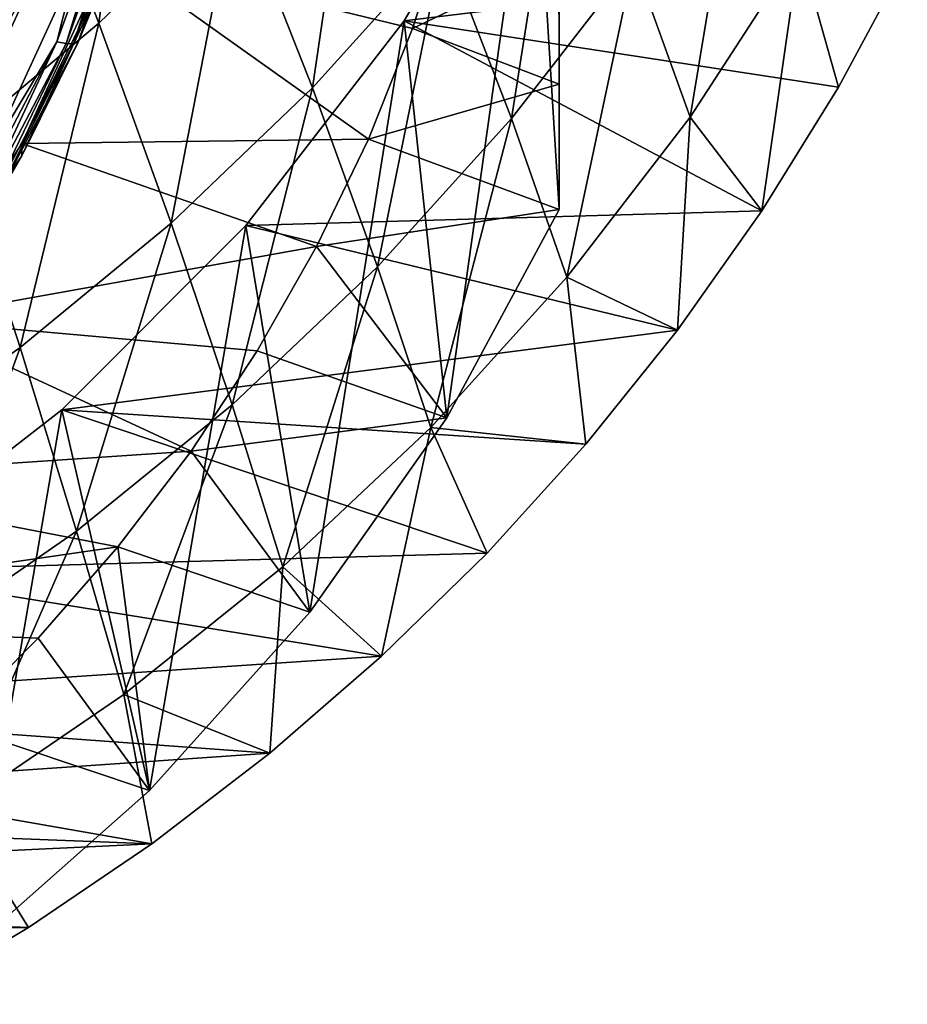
# Model space of a CAD drawing. Header units: metres. Extents: x -81 to 81, y -160 to 24.
# Tile 39 of 256: x 7.98 to 12.95, y -157.55 to -152.04. Entities that reach past the tile are written whole.
import ezdxf

# ---------------------------------------------------------------- set-up
doc = ezdxf.new("R2010")
doc.units = ezdxf.units.M
doc.layers.add('solid_501850_SW0001', color=7, linetype='CONTINUOUS')

msp = doc.modelspace()

# ---------------------------------------------------------------- linework, layer by layer
at = {"layer": 'solid_501850_SW0001'}
for points in [[(7.591393, -145.142395, 164.855179), (8.056324, -146.148209, 165.221268), (7.59142, -152.535095, 167.545898)], [(7.812579, -145.169693, 164.439453), (8.291458, -146.2052, 164.816345), (7.812608, -152.781403, 167.209885)], [(8.056324, -146.148209, 165.221268), (8.056346, -151.529266, 167.17981), (7.59142, -152.535095, 167.545898)], [(8.291458, -146.2052, 164.816345), (8.29148, -151.745895, 166.832993), (7.812608, -152.781403, 167.209885)], [(8.422945, -152.055252, 186.980194), (8.681946, -150.132126, 188.924286), (7.955476, -150.841446, 189.192184)], [(8.422945, -152.055252, 186.980194), (9.185984, -151.318573, 186.705231), (8.681946, -150.132126, 188.924286)], [(9.618586, -152.416885, 184.42778), (9.895297, -150.529739, 186.411636), (9.185984, -151.318573, 186.705231)], [(9.618586, -152.416885, 184.42778), (10.352859, -151.603897, 184.127838), (9.895297, -150.529739, 186.411636)], [(10.73428, -152.589554, 181.793335), (11.024646, -150.741104, 183.810287), (10.352859, -151.603897, 184.127838)], [(10.73428, -152.589554, 181.793335), (11.419126, -151.70665, 181.470276), (11.024646, -150.741104, 183.810287)], [(11.419126, -151.70665, 181.470276), (11.733268, -152.581299, 179.086441), (12.032626, -150.777222, 181.130768)], [(12.032626, -150.777222, 181.130768), (11.733268, -152.581299, 179.086441), (12.347157, -151.636459, 178.74231)], [(7.611154, -152.734482, 187.23439), (8.422945, -152.055252, 186.980194), (7.955476, -150.841446, 189.192184)], [(10.131948, -152.04213, 176.199158), (10.857915, -150.801239, 175.747513), (12.950325, -151.698486, 176.074081)], [(10.371182, -154.264328, 168.943298), (10.857915, -150.801239, 175.747513), (10.131948, -152.04213, 176.199158)], [(10.371182, -154.264328, 168.943298), (11, -153.098541, 168.518982), (10.857915, -150.801239, 175.747513)], [(11, -153.098541, 168.518982), (11, -152.01149, 171.50563), (10.857915, -150.801239, 175.747513)], [(8.480349, -151.739319, 167.043427), (8.305872, -152.16124, 167.131226), (8.683877, -151.114822, 166.750366)], [(8.656402, -151.126984, 166.695404), (8.683877, -151.114822, 166.750366), (8.305872, -152.16124, 167.131226)], [(8.559671, -151.127487, 166.618256), (8.187073, -152.158936, 166.993683), (8.29148, -151.745895, 166.832993)], [(8.238654, -152.169296, 167.027664), (8.187073, -152.158936, 166.993683), (8.559671, -151.127487, 166.618256)], [(8.613601, -151.131348, 166.649887), (8.238654, -152.169296, 167.027664), (8.559671, -151.127487, 166.618256)], [(8.279593, -152.17009, 167.075058), (8.238654, -152.169296, 167.027664), (8.613601, -151.131348, 166.649887)], [(8.656402, -151.126984, 166.695404), (8.305872, -152.16124, 167.131226), (8.279593, -152.17009, 167.075058)], [(8.656402, -151.126984, 166.695404), (8.279593, -152.17009, 167.075058), (8.613601, -151.131348, 166.649887)], [(8.826292, -153.174179, 184.707794), (9.185984, -151.318573, 186.705231), (8.422945, -152.055252, 186.980194)], [(8.826292, -153.174179, 184.707794), (9.618586, -152.416885, 184.42778), (9.185984, -151.318573, 186.705231)], [(8.480353, -151.670898, 167.231369), (10.383663, -151.453415, 167.152206), (10.179538, -152.085739, 167.382355)], [(10.179538, -152.085739, 167.382355), (10.383663, -151.453415, 167.152206), (11, -151.691833, 167.669937)], [(8.056346, -151.529266, 167.17981), (8.056331, -151.597717, 166.991898), (7.591419, -152.6035, 167.357971)], [(8.056346, -151.529266, 167.17981), (7.591419, -152.6035, 167.357971), (7.59142, -152.535095, 167.545898)], [(7.906404, -152.003555, 167.080643), (7.591419, -152.6035, 167.357971), (8.056331, -151.597717, 166.991898)], [(9.98251, -153.419846, 182.097656), (10.352859, -151.603897, 184.127838), (9.618586, -152.416885, 184.42778)], [(9.98251, -153.419846, 182.097656), (10.73428, -152.589554, 181.793335), (10.352859, -151.603897, 184.127838)], [(4.912264, -152.63942, 167.212128), (7.650863, -152.683548, 167.22818), (8.119432, -151.669846, 166.859222)], [(4.912264, -152.63942, 167.212128), (8.119432, -151.669846, 166.859222), (5.441277, -151.910294, 166.946747)], [(8.119432, -151.669846, 166.859222), (7.650863, -152.683548, 167.22818), (7.927594, -152.029312, 167.035553)], [(7.990956, -152.72966, 167.616714), (8.480353, -151.670898, 167.231369), (9.931675, -152.70459, 167.60759)], [(8.480349, -151.739319, 167.043427), (8.480353, -151.670898, 167.231369), (7.990956, -152.72966, 167.616714)], [(8.480353, -151.670898, 167.231369), (10.179538, -152.085739, 167.382355), (9.931675, -152.70459, 167.60759)], [(12.347157, -151.636459, 178.74231), (11.733268, -152.581299, 179.086441), (12.135422, -153.106735, 176.586639)], [(12.347157, -151.636459, 178.74231), (12.135422, -153.106735, 176.586639), (12.565228, -152.41394, 176.334488)], [(12.347157, -151.636459, 178.74231), (12.565228, -152.41394, 176.334488), (12.950325, -151.698486, 176.074081)], [(10.131948, -152.04213, 176.199158), (12.950325, -151.698486, 176.074081), (12.565228, -152.41394, 176.334488)], [(10.179538, -152.085739, 167.382355), (11, -151.691833, 167.669937), (11, -152.396133, 168.078796)], [(10.73428, -152.589554, 181.793335), (11.043295, -153.47757, 179.413193), (11.419126, -151.70665, 181.470276)], [(11, -152.396133, 168.078796), (11, -151.691833, 167.669937), (11, -152.01149, 171.50563)], [(11.419126, -151.70665, 181.470276), (11.043295, -153.47757, 179.413193), (11.733268, -152.581299, 179.086441)], [(8.187073, -152.158936, 166.993683), (7.812608, -152.781403, 167.209885), (8.29148, -151.745895, 166.832993)], [(8.480349, -151.739319, 167.043427), (7.990956, -152.72966, 167.616714), (7.990967, -152.79805, 167.428772)], [(8.480349, -151.739319, 167.043427), (7.990967, -152.79805, 167.428772), (8.305872, -152.16124, 167.131226)], [(7.981148, -153.870514, 184.96582), (8.422945, -152.055252, 186.980194), (7.611154, -152.734482, 187.23439)], [(7.981148, -153.870514, 184.96582), (8.826292, -153.174179, 184.707794), (8.422945, -152.055252, 186.980194)], [(9.246147, -153.187805, 176.61615), (10.131948, -152.04213, 176.199158), (12.135422, -153.106735, 176.586639)], [(9.603075, -155.353867, 169.339859), (10.131948, -152.04213, 176.199158), (9.246147, -153.187805, 176.61615)], [(9.603075, -155.353867, 169.339859), (10.371182, -154.264328, 168.943298), (10.131948, -152.04213, 176.199158)], [(10.131948, -152.04213, 176.199158), (12.565228, -152.41394, 176.334488), (12.135422, -153.106735, 176.586639)], [(11, -152.396133, 168.078796), (11, -152.01149, 171.50563), (11, -153.098541, 168.518982)], [(9.931675, -152.70459, 167.60759), (10.179538, -152.085739, 167.382355), (11, -152.396133, 168.078796)], [(8.187073, -152.158936, 166.993683), (7.674392, -153.135849, 167.349243), (7.812608, -152.781403, 167.209885)], [(7.722743, -153.152374, 167.385468), (7.674392, -153.135849, 167.349243), (8.187073, -152.158936, 166.993683)], [(8.238654, -152.169296, 167.027664), (7.722743, -153.152374, 167.385468), (8.187073, -152.158936, 166.993683)], [(7.761117, -153.158051, 167.434647), (7.722743, -153.152374, 167.385468), (8.238654, -152.169296, 167.027664)], [(8.279593, -152.17009, 167.075058), (7.761117, -153.158051, 167.434647), (8.238654, -152.169296, 167.027664)], [(8.279593, -152.17009, 167.075058), (7.785751, -153.152328, 167.491959), (7.761117, -153.158051, 167.434647)], [(7.990967, -152.79805, 167.428772), (7.785751, -153.152328, 167.491959), (8.305872, -152.16124, 167.131226)], [(8.279593, -152.17009, 167.075058), (8.305872, -152.16124, 167.131226), (7.785751, -153.152328, 167.491959)], [(9.168304, -154.191513, 182.380951), (9.618586, -152.416885, 184.42778), (8.826292, -153.174179, 184.707794)], [(9.168304, -154.191513, 182.380951), (9.98251, -153.419846, 182.097656), (9.618586, -152.416885, 184.42778)], [(9.931675, -152.70459, 167.60759), (11, -152.396133, 168.078796), (11, -153.098541, 168.518982)], [(9.98251, -153.419846, 182.097656), (10.281695, -154.319092, 179.720245), (10.73428, -152.589554, 181.793335)], [(10.73428, -152.589554, 181.793335), (10.281695, -154.319092, 179.720245), (11.043295, -153.47757, 179.413193)], [(11.733268, -152.581299, 179.086441), (11.043295, -153.47757, 179.413193), (11.663299, -153.773483, 176.829315)], [(11.733268, -152.581299, 179.086441), (11.663299, -153.773483, 176.829315), (12.135422, -153.106735, 176.586639)], [(7.990956, -152.72966, 167.616714), (9.931675, -152.70459, 167.60759), (9.641395, -153.30661, 167.826706)], [(9.641395, -153.30661, 167.826706), (9.931675, -152.70459, 167.60759), (11, -153.098541, 168.518982)], [(7.08874, -154.501068, 185.199951), (7.981148, -153.870514, 184.96582), (7.611154, -152.734482, 187.23439)], [(7.352737, -153.715881, 167.975677), (7.990956, -152.72966, 167.616714), (9.641395, -153.30661, 167.826706)], [(7.990967, -152.79805, 167.428772), (7.990956, -152.72966, 167.616714), (7.352737, -153.715881, 167.975677)], [(7.990967, -152.79805, 167.428772), (7.352737, -153.715881, 167.975677), (7.352729, -153.784286, 167.787735)], [(7.990967, -152.79805, 167.428772), (7.352729, -153.784286, 167.787735), (7.785751, -153.152328, 167.491959)], [(9.246147, -153.187805, 176.61615), (12.135422, -153.106735, 176.586639), (11.663299, -153.773483, 176.829315)], [(9.641395, -153.30661, 167.826706), (11, -153.098541, 168.518982), (10.371182, -154.264328, 168.943298)], [(8.297012, -154.899384, 182.64119), (8.826292, -153.174179, 184.707794), (7.981148, -153.870514, 184.96582)], [(8.214581, -154.220062, 176.991852), (9.246147, -153.187805, 176.61615), (11.663299, -153.773483, 176.829315)], [(8.705937, -156.3526, 169.703369), (9.246147, -153.187805, 176.61615), (8.214581, -154.220062, 176.991852)], [(8.297012, -154.899384, 182.64119), (9.168304, -154.191513, 182.380951), (8.826292, -153.174179, 184.707794)], [(8.705937, -156.3526, 169.703369), (9.603075, -155.353867, 169.339859), (9.246147, -153.187805, 176.61615)], [(7.352737, -153.715881, 167.975677), (9.641395, -153.30661, 167.826706), (9.309698, -153.889725, 168.038956)], [(9.309698, -153.889725, 168.038956), (9.641395, -153.30661, 167.826706), (10.371182, -154.264328, 168.943298)], [(9.168304, -154.191513, 182.380951), (9.452987, -155.099731, 180.00531), (9.98251, -153.419846, 182.097656)], [(9.98251, -153.419846, 182.097656), (9.452987, -155.099731, 180.00531), (10.281695, -154.319092, 179.720245)], [(11.043295, -153.47757, 179.413193), (10.281695, -154.319092, 179.720245), (11.149774, -154.413025, 177.062088)], [(11.043295, -153.47757, 179.413193), (11.149774, -154.413025, 177.062088), (11.663299, -153.773483, 176.829315)], [(6.57751, -154.611298, 168.301575), (7.352737, -153.715881, 167.975677), (8.938349, -154.450897, 168.243195)], [(7.352737, -153.715881, 167.975677), (9.309698, -153.889725, 168.038956), (8.938349, -154.450897, 168.243195)], [(8.214581, -154.220062, 176.991852), (11.663299, -153.773483, 176.829315), (11.149774, -154.413025, 177.062088)], [(7.374573, -155.538788, 182.876602), (7.981148, -153.870514, 184.96582), (7.08874, -154.501068, 185.199951)], [(7.374573, -155.538788, 182.876602), (8.297012, -154.899384, 182.64119), (7.981148, -153.870514, 184.96582)], [(8.938349, -154.450897, 168.243195), (9.309698, -153.889725, 168.038956), (10.371182, -154.264328, 168.943298)], [(8.297012, -154.899384, 182.64119), (8.562678, -155.814255, 180.266449), (9.168304, -154.191513, 182.380951)], [(9.168304, -154.191513, 182.380951), (8.562678, -155.814255, 180.266449), (9.452987, -155.099731, 180.00531)], [(7.053412, -155.122726, 177.320404), (8.214581, -154.220062, 176.991852), (10.596314, -155.023163, 177.284164)], [(7.691928, -157.247025, 170.028915), (8.214581, -154.220062, 176.991852), (7.053412, -155.122726, 177.320404)], [(7.691928, -157.247025, 170.028915), (8.705937, -156.3526, 169.703369), (8.214581, -154.220062, 176.991852)], [(8.214581, -154.220062, 176.991852), (11.149774, -154.413025, 177.062088), (10.596314, -155.023163, 177.284164)], [(8.938349, -154.450897, 168.243195), (10.371182, -154.264328, 168.943298), (9.603075, -155.353867, 169.339859)], [(10.281695, -154.319092, 179.720245), (9.452987, -155.099731, 180.00531), (10.00567, -155.600342, 177.494232)], [(10.281695, -154.319092, 179.720245), (10.00567, -155.600342, 177.494232), (10.596314, -155.023163, 177.284164)], [(10.281695, -154.319092, 179.720245), (10.596314, -155.023163, 177.284164), (11.149774, -154.413025, 177.062088)], [(6.57751, -154.611298, 168.301575), (8.938349, -154.450897, 168.243195), (8.528535, -154.988297, 168.438797)], [(8.528535, -154.988297, 168.438797), (8.938349, -154.450897, 168.243195), (9.603075, -155.353867, 169.339859)], [(5.6798, -155.399124, 168.588333), (6.57751, -154.611298, 168.301575), (8.528535, -154.988297, 168.438797)], [(7.374573, -155.538788, 182.876602), (7.617083, -156.458237, 180.501984), (8.297012, -154.899384, 182.64119)], [(8.297012, -154.899384, 182.64119), (7.617083, -156.458237, 180.501984), (8.562678, -155.814255, 180.266449)], [(5.6798, -155.399124, 168.588333), (8.528535, -154.988297, 168.438797), (8.082276, -155.499283, 168.624786)], [(7.053412, -155.122726, 177.320404), (10.596314, -155.023163, 177.284164), (10.00567, -155.600342, 177.494232)], [(8.082276, -155.499283, 168.624786), (8.528535, -154.988297, 168.438797), (8.705937, -156.3526, 169.703369)], [(8.528535, -154.988297, 168.438797), (9.603075, -155.353867, 169.339859), (8.705937, -156.3526, 169.703369)], [(5.781058, -155.8815, 177.596573), (7.053412, -155.122726, 177.320404), (10.00567, -155.600342, 177.494232)], [(9.452987, -155.099731, 180.00531), (8.562678, -155.814255, 180.266449), (9.379111, -156.143158, 177.691803)], [(9.452987, -155.099731, 180.00531), (9.379111, -156.143158, 177.691803), (10.00567, -155.600342, 177.494232)], [(5.6798, -155.399124, 168.588333), (8.082276, -155.499283, 168.624786), (7.601358, -155.981781, 168.8004)], [(7.601358, -155.981781, 168.8004), (8.082276, -155.499283, 168.624786), (8.705937, -156.3526, 169.703369)], [(5.781058, -155.8815, 177.596573), (10.00567, -155.600342, 177.494232), (9.379111, -156.143158, 177.691803)], [(8.562678, -155.814255, 180.266449), (7.617083, -156.458237, 180.501984), (8.718355, -156.650467, 177.87645)], [(8.562678, -155.814255, 180.266449), (8.718355, -156.650467, 177.87645), (9.379111, -156.143158, 177.691803)], [(4.417487, -156.484451, 177.816025), (5.781058, -155.8815, 177.596573), (9.379111, -156.143158, 177.691803)], [(7.601358, -155.981781, 168.8004), (8.705937, -156.3526, 169.703369), (7.691928, -157.247025, 170.028915)], [(4.417487, -156.484451, 177.816025), (9.379111, -156.143158, 177.691803), (8.718355, -156.650467, 177.87645)], [(7.617083, -156.458237, 180.501984), (7.308436, -157.549194, 178.203568), (8.027303, -157.119629, 178.047211)], [(7.617083, -156.458237, 180.501984), (8.027303, -157.119629, 178.047211), (8.718355, -156.650467, 177.87645)], [(2.984288, -156.922043, 177.975296), (4.417487, -156.484451, 177.816025), (8.718355, -156.650467, 177.87645)], [(2.984288, -156.922043, 177.975296), (8.718355, -156.650467, 177.87645), (8.027303, -157.119629, 178.047211)], [(1.503996, -157.187393, 178.071884), (2.984288, -156.922043, 177.975296), (8.027303, -157.119629, 178.047211)], [(1.503996, -157.187393, 178.071884), (8.027303, -157.119629, 178.047211), (7.308436, -157.549194, 178.203568)]]:
    msp.add_3dface(points, dxfattribs=at)

doc.saveas('drawing.dxf')
